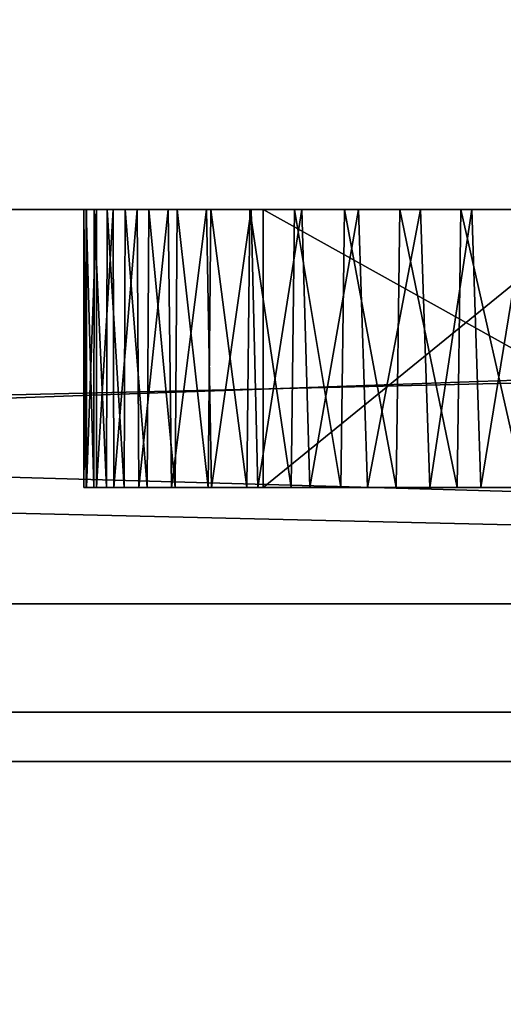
# Model space of a CAD drawing. Header units: millimetres. Extents: x -175 to 175, y 0 to 204.
# Tile 38 of 138: x -149.102 to -148.928, y 82.314 to 82.668. Entities that reach past the tile are written whole.
import ezdxf

# ---------------------------------------------------------------- set-up
doc = ezdxf.new("R2010")
doc.units = ezdxf.units.MM
doc.header["$LTSCALE"] = 65.185185
for name, color, linetype in [('1152', 7, 'CONTINUOUS'), ('1171', 7, 'CONTINUOUS'), ('1176', 7, 'CONTINUOUS'), ('1188', 7, 'CONTINUOUS'), ('1189', 7, 'CONTINUOUS'), ('1202', 7, 'CONTINUOUS'), ('867', 7, 'CONTINUOUS'), ('875', 7, 'CONTINUOUS'), ('876', 7, 'CONTINUOUS'), ('900', 7, 'CONTINUOUS'), ('902', 7, 'CONTINUOUS'), ('903', 7, 'CONTINUOUS'), ('960', 7, 'CONTINUOUS'), ('961', 7, 'CONTINUOUS'), ('965', 7, 'CONTINUOUS'), ('966', 7, 'CONTINUOUS')]:
    doc.layers.add(name, color=color, linetype=linetype)

msp = doc.modelspace()

# ---------------------------------------------------------------- linework, layer by layer
at = {"layer": '1152', "color": 7, "linetype": 'CONTINUOUS', "true_color": 0xe0f2ff}
for points in [[(-153.70188, 82.6, 16.38685), (-146.29812, 82.6, 16.38684), (-153.91305, 82.41915, 16.92696), (-153.70188, 82.6, 16.38685)], [(-153.91305, 82.41915, 16.92696), (-146.29812, 82.6, 16.38684), (-146.08695, 82.41915, 16.92696), (-153.91305, 82.41915, 16.92696)], [(-150, 81.94202, 17.73949), (-153.91305, 82.41915, 16.92696), (-146.08695, 82.41915, 16.92696), (-150, 81.94202, 17.73949)], [(-141.13026, 81.94202, 15.36284), (-150, 81.94202, 17.73949), (-146.08695, 82.41915, 16.92696), (-141.13026, 81.94202, 15.36284)]]:
    msp.add_3dface(points, dxfattribs=at)
at = {"layer": '1171', "color": 7, "linetype": 'CONTINUOUS', "true_color": 0xe0f2ff}
for points in [[(-147.5, 82.6, -7.8275), (-147.5, 82.45815, -7.4786), (-152.5, 82.6, -7.8275), (-147.5, 82.6, -7.8275)], [(-152.5, 82.6, -7.8275), (-147.5, 82.45815, -7.4786), (-152.5, 82.45815, -7.4786), (-152.5, 82.6, -7.8275)], [(-147.5, 82.11309, -7.32767), (-152.5, 82.11309, -7.32767), (-152.5, 82.45815, -7.4786), (-147.5, 82.11309, -7.32767)], [(-147.5, 82.45815, -7.4786), (-147.5, 82.11309, -7.32767), (-152.5, 82.45815, -7.4786), (-147.5, 82.45815, -7.4786)]]:
    msp.add_3dface(points, dxfattribs=at)
at = {"layer": '1176', "color": 7, "linetype": 'CONTINUOUS', "true_color": 0xe0f2ff}
for points in [[(-152.82291, 82.6, 9.52233), (-152.82291, 82.40141, 9.03387), (-147.17709, 82.6, 9.52233), (-152.82291, 82.6, 9.52233)], [(-147.17709, 82.6, 9.52233), (-152.82291, 82.40141, 9.03387), (-147.17709, 82.40141, 9.03387), (-147.17709, 82.6, 9.52233)], [(-152.82291, 81.91832, 8.82257), (-147.17709, 81.91832, 8.82257), (-147.17709, 82.40141, 9.03387), (-152.82291, 81.91832, 8.82257)], [(-152.82291, 82.40141, 9.03387), (-152.82291, 81.91832, 8.82257), (-147.17709, 82.40141, 9.03387), (-152.82291, 82.40141, 9.03387)]]:
    msp.add_3dface(points, dxfattribs=at)
at = {"layer": '1188', "color": 7, "linetype": 'CONTINUOUS', "true_color": 0xe0f2ff}
for points in [[(-149.39422, 82.6, 14.46496), (-149.01442, 82.6, 14.32403), (-153.70188, 82.6, 16.38685), (-149.39422, 82.6, 14.46496)], [(-149.01442, 82.6, 14.32403), (-148.83799, 82.6, 14.47624), (-153.70188, 82.6, 16.38685), (-149.01442, 82.6, 14.32403)], [(-148.83799, 82.6, 14.47624), (-148.59619, 82.6, 14.54301), (-153.70188, 82.6, 16.38685), (-148.83799, 82.6, 14.47624)], [(-148.59619, 82.6, 14.54301), (-148.32611, 82.6, 14.5455), (-153.70188, 82.6, 16.38685), (-148.59619, 82.6, 14.54301)], [(-148.32611, 82.6, 14.5455), (-148.12866, 82.6, 14.48352), (-153.70188, 82.6, 16.38685), (-148.32611, 82.6, 14.5455)], [(-148.12866, 82.6, 14.48352), (-147.65592, 82.6, 14.929), (-153.70188, 82.6, 16.38685), (-148.12866, 82.6, 14.48352)], [(-147.65592, 82.6, 14.929), (-147.49433, 82.6, 14.929), (-153.70188, 82.6, 16.38685), (-147.65592, 82.6, 14.929)], [(-147.49433, 82.6, 14.929), (-146.29812, 82.6, 16.38684), (-153.70188, 82.6, 16.38685), (-147.49433, 82.6, 14.929)], [(-152.0625, 82.6, 10.25), (-152.82291, 82.6, 9.52233), (-147.17709, 82.6, 9.52233), (-152.0625, 82.6, 10.25)], [(-151.875, 82.6, 10.25), (-152.0625, 82.6, 10.25), (-147.17709, 82.6, 9.52233), (-151.875, 82.6, 10.25)], [(-151.15625, 82.6, 10.25), (-151.875, 82.6, 10.25), (-147.17709, 82.6, 9.52233), (-151.15625, 82.6, 10.25)], [(-150.96875, 82.6, 10.25), (-151.15625, 82.6, 10.25), (-147.17709, 82.6, 9.52233), (-150.96875, 82.6, 10.25)], [(-150.8125, 82.6, 10.28191), (-150.96875, 82.6, 10.25), (-147.17709, 82.6, 9.52233), (-150.8125, 82.6, 10.28191)], [(-150.65625, 82.6, 10.37766), (-150.8125, 82.6, 10.28191), (-147.17709, 82.6, 9.52233), (-150.65625, 82.6, 10.37766)], [(-149.9375, 82.6, 10.28191), (-150.65625, 82.6, 10.37766), (-147.17709, 82.6, 9.52233), (-149.9375, 82.6, 10.28191)], [(-149.78125, 82.6, 10.25), (-149.9375, 82.6, 10.28191), (-147.17709, 82.6, 9.52233), (-149.78125, 82.6, 10.25)], [(-149.59375, 82.6, 10.25), (-149.78125, 82.6, 10.25), (-147.17709, 82.6, 9.52233), (-149.59375, 82.6, 10.25)], [(-149.4375, 82.6, 10.28191), (-149.59375, 82.6, 10.25), (-147.17709, 82.6, 9.52233), (-149.4375, 82.6, 10.28191)], [(-149.28125, 82.6, 10.37766), (-149.4375, 82.6, 10.28191), (-147.17709, 82.6, 9.52233), (-149.28125, 82.6, 10.37766)], [(-149.39422, 82.6, 14.46496), (-149.28639, 82.6, 14.22495), (-149.07801, 82.6, 13.77296), (-149.39422, 82.6, 14.46496)], [(-149.01442, 82.6, 14.32403), (-149.39422, 82.6, 14.46496), (-149.01918, 82.6, 13.90997), (-149.01442, 82.6, 14.32403)], [(-149.39422, 82.6, 14.46496), (-149.07801, 82.6, 13.77296), (-149.07522, 82.6, 13.79396), (-149.39422, 82.6, 14.46496)], [(-149.39422, 82.6, 14.46496), (-149.07522, 82.6, 13.79396), (-149.07055, 82.6, 13.81451), (-149.39422, 82.6, 14.46496)], [(-149.39422, 82.6, 14.46496), (-149.07055, 82.6, 13.81451), (-149.064, 82.6, 13.83463), (-149.39422, 82.6, 14.46496)], [(-149.39422, 82.6, 14.46496), (-149.064, 82.6, 13.83463), (-149.05558, 82.6, 13.85426), (-149.39422, 82.6, 14.46496)], [(-149.39422, 82.6, 14.46496), (-149.05558, 82.6, 13.85426), (-149.04532, 82.6, 13.87333), (-149.39422, 82.6, 14.46496)], [(-149.39422, 82.6, 14.46496), (-149.04532, 82.6, 13.87333), (-149.03322, 82.6, 13.89187), (-149.39422, 82.6, 14.46496)], [(-149.39422, 82.6, 14.46496), (-149.03322, 82.6, 13.89187), (-149.01918, 82.6, 13.90997), (-149.39422, 82.6, 14.46496)], [(-149.28639, 82.6, 14.22495), (-149.07893, 82.6, 13.7515), (-149.07801, 82.6, 13.77296), (-149.28639, 82.6, 14.22495)], [(-149.07893, 82.6, 13.7515), (-149.28639, 82.6, 14.22495), (-149.125, 82.6, 10.72872), (-149.07893, 82.6, 13.7515)], [(-149.1875, 82.6, 10.4734), (-149.28125, 82.6, 10.37766), (-147.17709, 82.6, 9.52233), (-149.1875, 82.6, 10.4734)], [(-149.125, 82.6, 10.63298), (-149.1875, 82.6, 10.4734), (-148.5625, 82.6, 10.25), (-149.125, 82.6, 10.63298)], [(-148.5625, 82.6, 10.25), (-149.1875, 82.6, 10.4734), (-147.17709, 82.6, 9.52233), (-148.5625, 82.6, 10.25)], [(-149.07793, 82.6, 13.7281), (-149.07893, 82.6, 13.7515), (-149.125, 82.6, 10.72872), (-149.07793, 82.6, 13.7281)], [(-149.07793, 82.6, 13.7281), (-149.125, 82.6, 10.72872), (-148.875, 82.6, 11.59043), (-149.07793, 82.6, 13.7281)], [(-149.125, 82.6, 10.72872), (-149.125, 82.6, 10.63298), (-148.5625, 82.6, 10.25), (-149.125, 82.6, 10.72872)], [(-148.875, 82.6, 11.59043), (-149.125, 82.6, 10.72872), (-148.5625, 82.6, 10.25), (-148.875, 82.6, 11.59043)], [(-149.07439, 82.6, 13.70387), (-149.07793, 82.6, 13.7281), (-148.875, 82.6, 11.59043), (-149.07439, 82.6, 13.70387)], [(-149.06831, 82.6, 13.67865), (-149.07439, 82.6, 13.70387), (-148.875, 82.6, 11.59043), (-149.06831, 82.6, 13.67865)], [(-149.05969, 82.6, 13.65256), (-149.06831, 82.6, 13.67865), (-148.875, 82.6, 11.59043), (-149.05969, 82.6, 13.65256)], [(-149.04853, 82.6, 13.62674), (-149.05969, 82.6, 13.65256), (-148.875, 82.6, 11.59043), (-149.04853, 82.6, 13.62674)], [(-149.03475, 82.6, 13.60103), (-149.04853, 82.6, 13.62674), (-148.875, 82.6, 11.59043), (-149.03475, 82.6, 13.60103)], [(-149.0187, 82.6, 13.57628), (-149.03475, 82.6, 13.60103), (-148.875, 82.6, 11.59043), (-149.0187, 82.6, 13.57628)], [(-149.01442, 82.6, 14.32403), (-149.01918, 82.6, 13.90997), (-149.00317, 82.6, 13.92768), (-149.01442, 82.6, 14.32403)], [(-149.00046, 82.6, 13.55271), (-149.0187, 82.6, 13.57628), (-148.875, 82.6, 11.59043), (-149.00046, 82.6, 13.55271)], [(-148.89141, 82.6, 14.23958), (-149.01442, 82.6, 14.32403), (-148.89384, 82.6, 14.00888), (-148.89141, 82.6, 14.23958)], [(-149.01442, 82.6, 14.32403), (-149.00317, 82.6, 13.92768), (-148.9852, 82.6, 13.94495), (-149.01442, 82.6, 14.32403)], [(-149.01442, 82.6, 14.32403), (-148.9852, 82.6, 13.94495), (-148.96528, 82.6, 13.96171), (-149.01442, 82.6, 14.32403)], [(-149.01442, 82.6, 14.32403), (-148.96528, 82.6, 13.96171), (-148.94338, 82.6, 13.97798), (-149.01442, 82.6, 14.32403)], [(-149.01442, 82.6, 14.32403), (-148.94338, 82.6, 13.97798), (-148.91956, 82.6, 13.99372), (-149.01442, 82.6, 14.32403)], [(-149.01442, 82.6, 14.32403), (-148.91956, 82.6, 13.99372), (-148.89384, 82.6, 14.00888), (-149.01442, 82.6, 14.32403)], [(-148.9801, 82.6, 13.53058), (-149.00046, 82.6, 13.55271), (-148.875, 82.6, 11.59043), (-148.9801, 82.6, 13.53058)], [(-148.95782, 82.6, 13.51044), (-148.9801, 82.6, 13.53058), (-148.875, 82.6, 11.59043), (-148.95782, 82.6, 13.51044)], [(-148.93935, 82.6, 13.49621), (-148.95782, 82.6, 13.51044), (-148.875, 82.6, 11.59043), (-148.93935, 82.6, 13.49621)], [(-148.91978, 82.6, 13.48343), (-148.93935, 82.6, 13.49621), (-148.875, 82.6, 11.59043), (-148.91978, 82.6, 13.48343)]]:
    msp.add_3dface(points, dxfattribs=at)
at = {"layer": '1189', "color": 7, "linetype": 'CONTINUOUS', "true_color": 0xe0f2ff}
for points in [[(-153.70188, 82.6, -16.38685), (-146.29812, 82.6, -16.38684), (-153.57097, 82.6, -7.72824), (-153.70188, 82.6, -16.38685)], [(-146.29812, 82.6, -16.38684), (-152.5, 82.6, -7.8275), (-153.57097, 82.6, -7.72824), (-146.29812, 82.6, -16.38684)], [(-146.29812, 82.6, -16.38684), (-147.5, 82.6, -7.8275), (-152.5, 82.6, -7.8275), (-146.29812, 82.6, -16.38684)]]:
    msp.add_3dface(points, dxfattribs=at)
at = {"layer": '1202', "color": 7, "linetype": 'CONTINUOUS', "true_color": 0xe0f2ff}
for points in [[(-149.07802, 82.5, 13.77274), (-149.07893, 82.5, 13.7515), (-149.07798, 82.5, 13.72805), (-149.07802, 82.5, 13.77274)], [(-149.0753, 82.5, 13.79352), (-149.07802, 82.5, 13.77274), (-149.07798, 82.5, 13.72805), (-149.0753, 82.5, 13.79352)], [(-149.0753, 82.5, 13.79352), (-149.07798, 82.5, 13.72805), (-149.07435, 82.5, 13.70357), (-149.0753, 82.5, 13.79352)], [(-149.07075, 82.5, 13.81382), (-149.0753, 82.5, 13.79352), (-149.07435, 82.5, 13.70357), (-149.07075, 82.5, 13.81382)], [(-149.07075, 82.5, 13.81382), (-149.07435, 82.5, 13.70357), (-149.06806, 82.5, 13.67784), (-149.07075, 82.5, 13.81382)], [(-149.06438, 82.5, 13.83365), (-149.07075, 82.5, 13.81382), (-149.06806, 82.5, 13.67784), (-149.06438, 82.5, 13.83365)], [(-149.06438, 82.5, 13.83365), (-149.06806, 82.5, 13.67784), (-149.05908, 82.5, 13.65101), (-149.06438, 82.5, 13.83365)], [(-149.05618, 82.5, 13.85303), (-149.06438, 82.5, 13.83365), (-149.05908, 82.5, 13.65101), (-149.05618, 82.5, 13.85303)], [(-149.05618, 82.5, 13.85303), (-149.05908, 82.5, 13.65101), (-149.04743, 82.5, 13.62451), (-149.05618, 82.5, 13.85303)], [(-149.0461, 82.5, 13.872), (-149.05618, 82.5, 13.85303), (-149.04743, 82.5, 13.62451), (-149.0461, 82.5, 13.872)], [(-149.0461, 82.5, 13.872), (-149.04743, 82.5, 13.62451), (-149.033, 82.5, 13.59816), (-149.0461, 82.5, 13.872)], [(-149.03417, 82.5, 13.89053), (-149.0461, 82.5, 13.872), (-149.033, 82.5, 13.59816), (-149.03417, 82.5, 13.89053)], [(-149.02028, 82.5, 13.90866), (-149.03417, 82.5, 13.89053), (-149.033, 82.5, 13.59816), (-149.02028, 82.5, 13.90866)], [(-149.02028, 82.5, 13.90866), (-149.033, 82.5, 13.59816), (-149.01635, 82.5, 13.573), (-149.02028, 82.5, 13.90866)], [(-149.00439, 82.5, 13.92641), (-149.02028, 82.5, 13.90866), (-149.01635, 82.5, 13.573), (-149.00439, 82.5, 13.92641)], [(-149.00439, 82.5, 13.92641), (-149.01635, 82.5, 13.573), (-148.9976, 82.5, 13.54937), (-149.00439, 82.5, 13.92641)], [(-148.83512, 82.5, 14.4777), (-149.01442, 82.5, 14.32403), (-148.89141, 82.5, 14.23958), (-148.83512, 82.5, 14.4777)], [(-148.98652, 82.5, 13.94377), (-149.00439, 82.5, 13.92641), (-148.9976, 82.5, 13.54937), (-148.98652, 82.5, 13.94377)], [(-148.98652, 82.5, 13.94377), (-148.9976, 82.5, 13.54937), (-148.97689, 82.5, 13.52744), (-148.98652, 82.5, 13.94377)], [(-148.9666, 82.5, 13.96065), (-148.98652, 82.5, 13.94377), (-148.97689, 82.5, 13.52744), (-148.9666, 82.5, 13.96065)], [(-148.9666, 82.5, 13.96065), (-148.97689, 82.5, 13.52744), (-148.95452, 82.5, 13.50773), (-148.9666, 82.5, 13.96065)], [(-148.94459, 82.5, 13.97711), (-148.9666, 82.5, 13.96065), (-148.95452, 82.5, 13.50773), (-148.94459, 82.5, 13.97711)], [(-148.94459, 82.5, 13.97711), (-148.95452, 82.5, 13.50773), (-148.93614, 82.5, 13.49398), (-148.94459, 82.5, 13.97711)], [(-148.92064, 82.5, 13.99304), (-148.94459, 82.5, 13.97711), (-148.92232, 82.5, 13.76574), (-148.92064, 82.5, 13.99304)], [(-148.94459, 82.5, 13.97711), (-148.93614, 82.5, 13.49398), (-148.92361, 82.5, 13.74237), (-148.94459, 82.5, 13.97711)], [(-148.94459, 82.5, 13.97711), (-148.92361, 82.5, 13.74237), (-148.92232, 82.5, 13.76574), (-148.94459, 82.5, 13.97711)], [(-148.93614, 82.5, 13.49398), (-148.91682, 82.5, 13.48168), (-148.92361, 82.5, 13.74237), (-148.93614, 82.5, 13.49398)]]:
    msp.add_3dface(points, dxfattribs=at)
at = {"layer": '867', "color": 7, "linetype": 'CONTINUOUS', "true_color": 0xe0f2ff}
for points in [[(-150, 84.1, -20), (-144.82362, 84.1, -19.31852), (-150, 79.6, -20), (-150, 84.1, -20)], [(-150, 79.6, -20), (-144.82362, 84.1, -19.31852), (-144.82362, 79.6, -19.31852), (-150, 79.6, -20)]]:
    msp.add_3dface(points, dxfattribs=at)
at = {"layer": '875', "color": 7, "linetype": 'CONTINUOUS', "true_color": 0xe0f2ff}
for points in [[(-130.5, 83.1889, 40.25999), (-169.5, 83.1889, 40.25999), (-169.5, 80.12662, 24.86484), (-130.5, 83.1889, 40.25999)], [(-130.5, 83.1889, 40.25999), (-169.5, 80.12662, 24.86484), (-130.5, 80.12662, 24.86484), (-130.5, 83.1889, 40.25999)]]:
    msp.add_3dface(points, dxfattribs=at)
at = {"layer": '876', "color": 7, "linetype": 'CONTINUOUS', "true_color": 0xe0f2ff}
for points in [[(-153.91305, 82.41915, -16.92696), (-146.08695, 82.41915, -16.92696), (-153.70188, 82.6, -16.38685), (-153.91305, 82.41915, -16.92696)], [(-153.70188, 82.6, -16.38685), (-146.08695, 82.41915, -16.92696), (-146.29812, 82.6, -16.38684), (-153.70188, 82.6, -16.38685)], [(-153.91305, 82.41915, -16.92696), (-150, 81.94202, -17.73949), (-146.08695, 82.41915, -16.92696), (-153.91305, 82.41915, -16.92696)], [(-150, 81.94202, -17.73949), (-141.13026, 81.94202, -15.36284), (-146.08695, 82.41915, -16.92696), (-150, 81.94202, -17.73949)]]:
    msp.add_3dface(points, dxfattribs=at)
at = {"layer": '900', "color": 7, "linetype": 'CONTINUOUS', "true_color": 0xe0f2ff}
for points in [[(-154.5, 82.6, 4.5), (-145.5, 82.6, 4.5), (-148.87348, 78.51153, 4.5), (-154.5, 82.6, 4.5)], [(-150.00132, 78.70077, 4.5), (-154.5, 82.6, 4.5), (-148.87348, 78.51153, 4.5), (-150.00132, 78.70077, 4.5)]]:
    msp.add_3dface(points, dxfattribs=at)
at = {"layer": '902', "color": 7, "linetype": 'CONTINUOUS', "true_color": 0xe0f2ff}
for points in [[(-145.5, 70.1, -4.5), (-145.5, 82.6, -4.5), (-154.5, 70.1, -4.5), (-145.5, 70.1, -4.5)], [(-145.5, 82.6, -4.5), (-154.5, 82.6, -4.5), (-154.5, 70.1, -4.5), (-145.5, 82.6, -4.5)]]:
    msp.add_3dface(points, dxfattribs=at)
at = {"layer": '903', "color": 7, "linetype": 'CONTINUOUS', "true_color": 0xe0f2ff}
for points in [[(-145.5, 82.6, -4.5), (-145.5, 82.6, 4.5), (-154.5, 82.6, -4.5), (-145.5, 82.6, -4.5)], [(-145.5, 82.6, 4.5), (-154.5, 82.6, 4.5), (-154.5, 82.6, -4.5), (-145.5, 82.6, 4.5)]]:
    msp.add_3dface(points, dxfattribs=at)
at = {"layer": '960', "color": 7, "linetype": 'CONTINUOUS', "true_color": 0xe0f2ff}
for points in [[(-148.83799, 82.6, 14.47624), (-149.01442, 82.6, 14.32403), (-148.83512, 82.5, 14.4777), (-148.83799, 82.6, 14.47624)], [(-148.83512, 82.5, 14.4777), (-149.01442, 82.6, 14.32403), (-149.01442, 82.5, 14.32403), (-148.83512, 82.5, 14.4777)]]:
    msp.add_3dface(points, dxfattribs=at)
at = {"layer": '961', "color": 7, "linetype": 'CONTINUOUS', "true_color": 0xe0f2ff}
for points in [[(-149.01442, 82.5, 14.32403), (-149.01442, 82.6, 14.32403), (-148.89141, 82.6, 14.23958), (-149.01442, 82.5, 14.32403)], [(-149.01442, 82.5, 14.32403), (-148.89141, 82.6, 14.23958), (-148.89141, 82.5, 14.23958), (-149.01442, 82.5, 14.32403)]]:
    msp.add_3dface(points, dxfattribs=at)
at = {"layer": '965', "color": 7, "linetype": 'CONTINUOUS', "true_color": 0xe0f2ff}
for points in [[(-149.07801, 82.6, 13.77296), (-149.07893, 82.6, 13.7515), (-149.07802, 82.5, 13.77274), (-149.07801, 82.6, 13.77296)], [(-149.07802, 82.5, 13.77274), (-149.07893, 82.6, 13.7515), (-149.07893, 82.5, 13.7515), (-149.07802, 82.5, 13.77274)], [(-149.0753, 82.5, 13.79352), (-149.07801, 82.6, 13.77296), (-149.07802, 82.5, 13.77274), (-149.0753, 82.5, 13.79352)], [(-149.07522, 82.6, 13.79396), (-149.07801, 82.6, 13.77296), (-149.0753, 82.5, 13.79352), (-149.07522, 82.6, 13.79396)], [(-149.07075, 82.5, 13.81382), (-149.07522, 82.6, 13.79396), (-149.0753, 82.5, 13.79352), (-149.07075, 82.5, 13.81382)], [(-149.07055, 82.6, 13.81451), (-149.07522, 82.6, 13.79396), (-149.07075, 82.5, 13.81382), (-149.07055, 82.6, 13.81451)], [(-149.06438, 82.5, 13.83365), (-149.07055, 82.6, 13.81451), (-149.07075, 82.5, 13.81382), (-149.06438, 82.5, 13.83365)], [(-149.064, 82.6, 13.83463), (-149.07055, 82.6, 13.81451), (-149.06438, 82.5, 13.83365), (-149.064, 82.6, 13.83463)], [(-149.05618, 82.5, 13.85303), (-149.064, 82.6, 13.83463), (-149.06438, 82.5, 13.83365), (-149.05618, 82.5, 13.85303)], [(-149.05558, 82.6, 13.85426), (-149.064, 82.6, 13.83463), (-149.05618, 82.5, 13.85303), (-149.05558, 82.6, 13.85426)], [(-149.0461, 82.5, 13.872), (-149.05558, 82.6, 13.85426), (-149.05618, 82.5, 13.85303), (-149.0461, 82.5, 13.872)], [(-149.04532, 82.6, 13.87333), (-149.05558, 82.6, 13.85426), (-149.0461, 82.5, 13.872), (-149.04532, 82.6, 13.87333)], [(-149.03417, 82.5, 13.89053), (-149.04532, 82.6, 13.87333), (-149.0461, 82.5, 13.872), (-149.03417, 82.5, 13.89053)], [(-149.03322, 82.6, 13.89187), (-149.04532, 82.6, 13.87333), (-149.03417, 82.5, 13.89053), (-149.03322, 82.6, 13.89187)], [(-149.02028, 82.5, 13.90866), (-149.03322, 82.6, 13.89187), (-149.03417, 82.5, 13.89053), (-149.02028, 82.5, 13.90866)], [(-149.01918, 82.6, 13.90997), (-149.03322, 82.6, 13.89187), (-149.02028, 82.5, 13.90866), (-149.01918, 82.6, 13.90997)], [(-149.00439, 82.5, 13.92641), (-149.01918, 82.6, 13.90997), (-149.02028, 82.5, 13.90866), (-149.00439, 82.5, 13.92641)], [(-149.00317, 82.6, 13.92768), (-149.01918, 82.6, 13.90997), (-149.00439, 82.5, 13.92641), (-149.00317, 82.6, 13.92768)], [(-148.98652, 82.5, 13.94377), (-149.00317, 82.6, 13.92768), (-149.00439, 82.5, 13.92641), (-148.98652, 82.5, 13.94377)], [(-148.9852, 82.6, 13.94495), (-149.00317, 82.6, 13.92768), (-148.98652, 82.5, 13.94377), (-148.9852, 82.6, 13.94495)], [(-148.9666, 82.5, 13.96065), (-148.9852, 82.6, 13.94495), (-148.98652, 82.5, 13.94377), (-148.9666, 82.5, 13.96065)], [(-148.96528, 82.6, 13.96171), (-148.9852, 82.6, 13.94495), (-148.9666, 82.5, 13.96065), (-148.96528, 82.6, 13.96171)], [(-148.94459, 82.5, 13.97711), (-148.96528, 82.6, 13.96171), (-148.9666, 82.5, 13.96065), (-148.94459, 82.5, 13.97711)], [(-148.94338, 82.6, 13.97798), (-148.96528, 82.6, 13.96171), (-148.94459, 82.5, 13.97711), (-148.94338, 82.6, 13.97798)], [(-148.92064, 82.5, 13.99304), (-148.94338, 82.6, 13.97798), (-148.94459, 82.5, 13.97711), (-148.92064, 82.5, 13.99304)], [(-148.91956, 82.6, 13.99372), (-148.94338, 82.6, 13.97798), (-148.92064, 82.5, 13.99304), (-148.91956, 82.6, 13.99372)]]:
    msp.add_3dface(points, dxfattribs=at)
at = {"layer": '966', "color": 7, "linetype": 'CONTINUOUS', "true_color": 0xe0f2ff}
for points in [[(-149.07893, 82.5, 13.7515), (-149.07893, 82.6, 13.7515), (-149.07793, 82.6, 13.7281), (-149.07893, 82.5, 13.7515)], [(-149.07893, 82.5, 13.7515), (-149.07793, 82.6, 13.7281), (-149.07798, 82.5, 13.72805), (-149.07893, 82.5, 13.7515)], [(-149.07793, 82.6, 13.7281), (-149.07439, 82.6, 13.70387), (-149.07798, 82.5, 13.72805), (-149.07793, 82.6, 13.7281)], [(-149.07798, 82.5, 13.72805), (-149.07439, 82.6, 13.70387), (-149.07435, 82.5, 13.70357), (-149.07798, 82.5, 13.72805)], [(-149.07439, 82.6, 13.70387), (-149.06831, 82.6, 13.67865), (-149.07435, 82.5, 13.70357), (-149.07439, 82.6, 13.70387)], [(-149.07435, 82.5, 13.70357), (-149.06831, 82.6, 13.67865), (-149.06806, 82.5, 13.67784), (-149.07435, 82.5, 13.70357)], [(-149.06831, 82.6, 13.67865), (-149.05969, 82.6, 13.65256), (-149.06806, 82.5, 13.67784), (-149.06831, 82.6, 13.67865)], [(-149.06806, 82.5, 13.67784), (-149.05969, 82.6, 13.65256), (-149.05908, 82.5, 13.65101), (-149.06806, 82.5, 13.67784)], [(-149.05969, 82.6, 13.65256), (-149.04853, 82.6, 13.62674), (-149.05908, 82.5, 13.65101), (-149.05969, 82.6, 13.65256)], [(-149.05908, 82.5, 13.65101), (-149.04853, 82.6, 13.62674), (-149.04743, 82.5, 13.62451), (-149.05908, 82.5, 13.65101)], [(-149.04853, 82.6, 13.62674), (-149.03475, 82.6, 13.60103), (-149.04743, 82.5, 13.62451), (-149.04853, 82.6, 13.62674)], [(-149.04743, 82.5, 13.62451), (-149.03475, 82.6, 13.60103), (-149.033, 82.5, 13.59816), (-149.04743, 82.5, 13.62451)], [(-149.03475, 82.6, 13.60103), (-149.0187, 82.6, 13.57628), (-149.033, 82.5, 13.59816), (-149.03475, 82.6, 13.60103)], [(-149.033, 82.5, 13.59816), (-149.0187, 82.6, 13.57628), (-149.01635, 82.5, 13.573), (-149.033, 82.5, 13.59816)], [(-149.0187, 82.6, 13.57628), (-149.00046, 82.6, 13.55271), (-149.01635, 82.5, 13.573), (-149.0187, 82.6, 13.57628)], [(-149.01635, 82.5, 13.573), (-149.00046, 82.6, 13.55271), (-148.9976, 82.5, 13.54937), (-149.01635, 82.5, 13.573)], [(-149.00046, 82.6, 13.55271), (-148.9801, 82.6, 13.53058), (-148.9976, 82.5, 13.54937), (-149.00046, 82.6, 13.55271)], [(-148.9976, 82.5, 13.54937), (-148.9801, 82.6, 13.53058), (-148.97689, 82.5, 13.52744), (-148.9976, 82.5, 13.54937)], [(-148.9801, 82.6, 13.53058), (-148.95782, 82.6, 13.51044), (-148.97689, 82.5, 13.52744), (-148.9801, 82.6, 13.53058)], [(-148.97689, 82.5, 13.52744), (-148.95782, 82.6, 13.51044), (-148.95452, 82.5, 13.50773), (-148.97689, 82.5, 13.52744)], [(-148.95782, 82.6, 13.51044), (-148.93935, 82.6, 13.49621), (-148.95452, 82.5, 13.50773), (-148.95782, 82.6, 13.51044)], [(-148.95452, 82.5, 13.50773), (-148.93935, 82.6, 13.49621), (-148.93614, 82.5, 13.49398), (-148.95452, 82.5, 13.50773)], [(-148.93935, 82.6, 13.49621), (-148.91978, 82.6, 13.48343), (-148.93614, 82.5, 13.49398), (-148.93935, 82.6, 13.49621)], [(-148.93614, 82.5, 13.49398), (-148.91978, 82.6, 13.48343), (-148.91682, 82.5, 13.48168), (-148.93614, 82.5, 13.49398)]]:
    msp.add_3dface(points, dxfattribs=at)

doc.saveas('drawing.dxf')
